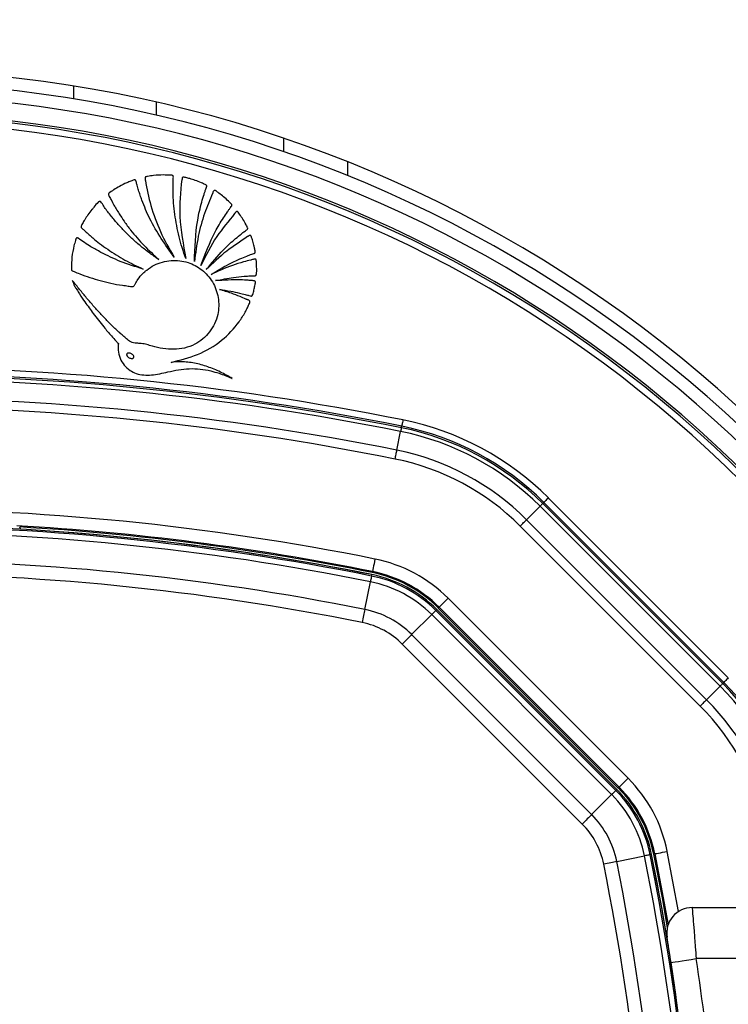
# Model space of a CAD drawing. Header units: millimetres. Extents: x 20 to 26560, y 16 to 17993.
# Tile 70 of 95: x 9122 to 9233, y 13320 to 13474. Entities that reach past the tile are written whole.
import ezdxf

# ---------------------------------------------------------------- set-up
doc = ezdxf.new("R2010")
doc.units = ezdxf.units.MM
doc.layers.add('COMPONENT_GEOMETRY', color=7, linetype='Continuous')
doc.styles.add('SLDTEXTSTYLE0', font='TXT', dxfattribs={"width": 0.75})
doc.dimstyles.new('SLDDIMSTYLE0', dxfattribs={"dimtxt": 150, "dimasz": 6.604, "dimexe": 0, "dimexo": 0.0625, "dimgap": 37.5, "dimtad": 0, "dimtih": 1, "dimtoh": 1, "dimdec": 0, "dimlfac": 0.5, "dimrnd": 1e-09, "dimzin": 12, "dimdsep": 46, "dimtxsty": 'SLDTEXTSTYLE0', "dimsah": 1, "dimcen": 0.09, "dimadec": 0, "dimazin": 3, "dimtfac": 1, "dimtdec": 0, "dimtofl": 0, "dimtmove": 0, "dimatfit": 3, "dimfxl": 1, "dimfrac": 2, "dimtolj": 1, "dimtzin": 12, "dimarcsym": 0})

# ---------------------------------------------------------------- blocks, each defined once
blk = doc.blocks.new('_D')
at = {"layer": 'COMPONENT_GEOMETRY', "color": 7, "ltscale": 2}
for p, q in [((1221.17, 13266.97), (1221.17, 17923.1)), ((16975.75, 13266.97), (16975.75, 17923.1)), ((1221.17, 17916.75), (8876.79, 17916.75)), ((16975.75, 17916.75), (9320.13, 17916.75))]:
    blk.add_line(p, q, dxfattribs=at)
for points in [[(1221.17, 17916.75), (1227.77, 17915.73), (1227.77, 17917.77)], [(16975.75, 17916.75), (16969.15, 17917.77), (16969.15, 17915.73)]]:
    blk.add_solid(points, dxfattribs=at)
at = {"layer": 'COMPONENT_GEOMETRY', "color": 7, "ltscale": 2, "insert": (8876.79, 17991.05), "char_height": 150, "attachment_point": 1, "style": 'SLDTEXTSTYLE0'}
blk.add_mtext('7877', dxfattribs=at)

msp = doc.modelspace()

# ---------------------------------------------------------------- linework, layer by layer
at = {"color": 8, "linetype": 'Continuous', "lineweight": 25, "ltscale": 2}
for p, q in [((9130.46, 13463.88), (9130.46, 13461.86)), ((9173.46, 13451.99), (9173.46, 13449.84)), ((9225.45, 13334.32), (9223.67, 13343.76))]:
    msp.add_line(p, q, dxfattribs=at)
at = {"color": 7, "linetype": 'Continuous', "lineweight": 25, "ltscale": 2}
for p, q in [((9143.46, 13461.36), (9143.46, 13459.3)), ((9163.46, 13453.57), (9163.46, 13455.69)), ((9181.23, 13406.72), (9181.82, 13409.66)), ((9181.93, 13410.23), (9181.98, 13410.48)), ((9233.25, 13370.98), (9205, 13399.23)), ((9201.59, 13395.81), (9203.71, 13397.93)), ((9203.71, 13397.93), (9231.96, 13369.68)), ((9204.12, 13398.34), (9204.3, 13398.52)), ((9232.37, 13370.09), (9204.12, 13398.34)), ((9204.3, 13398.52), (9232.55, 13370.27)), ((9229.84, 13367.56), (9201.59, 13395.81)), ((9200.59, 13394.81), (9228.84, 13366.56)), ((9177.25, 13386.97), (9177.3, 13387.19)), ((9177.36, 13387.51), (9177.4, 13387.68)), ((9176.2, 13381.71), (9177.07, 13386.07)), ((9187.85, 13382.08), (9189.27, 13383.49)), ((9217.52, 13355.24), (9189.27, 13383.49)), ((9187.73, 13381.95), (9187.85, 13382.08)), ((9187.73, 13381.95), (9215.98, 13353.7)), ((9187.85, 13382.08), (9216.1, 13353.83)), ((9183.55, 13377.77), (9186.69, 13380.92)), ((9214.94, 13352.67), (9186.69, 13380.92)), ((9187.34, 13381.56), (9187.5, 13381.72)), ((9187.34, 13381.56), (9215.59, 13353.31)), ((9215.75, 13353.47), (9187.5, 13381.72)), ((9183.55, 13377.77), (9211.8, 13349.52)), ((9210.33, 13348.05), (9182.08, 13376.3)), ((9229.84, 13367.56), (9231.96, 13369.68)), ((9232.37, 13370.09), (9232.55, 13370.27)), ((9216.1, 13353.83), (9217.52, 13355.24)), ((9211.8, 13349.52), (9214.94, 13352.67)), ((9215.59, 13353.31), (9215.75, 13353.47)), ((9215.98, 13353.7), (9216.1, 13353.83)), ((9221, 13343.23), (9221.21, 13343.27)), ((9221.53, 13343.34), (9221.71, 13343.37)), ((9215.74, 13342.17), (9220.1, 13343.05)), ((9227.58, 13334.93), (9248.03, 13334.93)), ((9224.84, 13322.41), (9224.26, 13326.33)), ((9248.03, 13326.93), (9228.21, 13326.93))]:
    msp.add_line(p, q, dxfattribs=at)
at = {"color": 7, "linetype": 'Continuous', "lineweight": 25, "ltscale": 2, "flags": 128}
for points in [[(9182.18, 13411.46), (9182.14, 13411.27), (9182.1, 13411.09), (9182.07, 13410.92), (9182.04, 13410.78), (9182.02, 13410.65), (9182, 13410.56), (9181.99, 13410.5), (9181.98, 13410.48)], [(9181.93, 13410.23), (9181.93, 13410.22), (9181.92, 13410.19), (9181.91, 13410.14), (9181.9, 13410.07), (9181.88, 13409.99), (9181.86, 13409.89), (9181.84, 13409.78), (9181.82, 13409.66)], [(9180.95, 13405.33), (9180.99, 13405.52), (9181.02, 13405.71), (9181.06, 13405.9), (9181.1, 13406.08), (9181.13, 13406.26), (9181.17, 13406.42), (9181.2, 13406.57), (9181.23, 13406.72)], [(9205, 13399.23), (9204.87, 13399.09), (9204.74, 13398.96), (9204.62, 13398.84), (9204.51, 13398.73), (9204.43, 13398.65), (9204.36, 13398.58), (9204.32, 13398.54), (9204.3, 13398.52)], [(9204.12, 13398.34), (9204.11, 13398.33), (9204.09, 13398.31), (9204.05, 13398.27), (9204.01, 13398.23), (9203.95, 13398.17), (9203.88, 13398.1), (9203.8, 13398.02), (9203.71, 13397.93)], [(9200.59, 13394.81), (9200.72, 13394.95), (9200.86, 13395.08), (9201, 13395.22), (9201.13, 13395.35), (9201.25, 13395.47), (9201.37, 13395.59), (9201.48, 13395.7), (9201.59, 13395.81)], [(9177.79, 13389.64), (9177.72, 13389.26), (9177.64, 13388.9), (9177.58, 13388.56), (9177.52, 13388.26), (9177.47, 13388.02), (9177.43, 13387.84), (9177.41, 13387.72), (9177.4, 13387.68)], [(9177.25, 13386.97), (9177.25, 13386.95), (9177.24, 13386.9), (9177.23, 13386.83), (9177.21, 13386.72), (9177.18, 13386.6), (9177.15, 13386.44), (9177.11, 13386.27), (9177.07, 13386.07)], [(9176.2, 13381.71), (9176.16, 13381.5), (9176.11, 13381.27), (9176.06, 13381.03), (9176.01, 13380.77), (9175.96, 13380.5), (9175.9, 13380.23), (9175.84, 13379.95), (9175.79, 13379.67)], [(9187.34, 13381.56), (9187.33, 13381.55), (9187.29, 13381.51), (9187.24, 13381.46), (9187.17, 13381.39), (9187.07, 13381.29), (9186.96, 13381.18), (9186.84, 13381.06), (9186.69, 13380.92)], [(9183.55, 13377.77), (9183.4, 13377.62), (9183.23, 13377.45), (9183.06, 13377.28), (9182.87, 13377.09), (9182.68, 13376.9), (9182.48, 13376.7), (9182.28, 13376.5), (9182.08, 13376.3)], [(9232.37, 13370.09), (9232.36, 13370.08), (9232.34, 13370.06), (9232.3, 13370.02), (9232.26, 13369.98), (9232.2, 13369.92), (9232.13, 13369.85), (9232.05, 13369.77), (9231.96, 13369.68)], [(9233.25, 13370.98), (9233.12, 13370.84), (9232.99, 13370.71), (9232.87, 13370.59), (9232.76, 13370.48), (9232.67, 13370.4), (9232.61, 13370.33), (9232.56, 13370.29), (9232.55, 13370.27)], [(9229.84, 13367.56), (9229.73, 13367.46), (9229.62, 13367.34), (9229.5, 13367.22), (9229.38, 13367.1), (9229.25, 13366.97), (9229.11, 13366.83), (9228.97, 13366.7), (9228.84, 13366.56)], [(9215.59, 13353.31), (9215.58, 13353.3), (9215.54, 13353.27), (9215.49, 13353.21), (9215.42, 13353.14), (9215.32, 13353.05), (9215.21, 13352.94), (9215.09, 13352.81), (9214.94, 13352.67)], [(9211.8, 13349.52), (9211.65, 13349.37), (9211.48, 13349.2), (9211.31, 13349.03), (9211.12, 13348.84), (9210.93, 13348.65), (9210.73, 13348.45), (9210.53, 13348.25), (9210.33, 13348.05)], [(9221, 13343.23), (9220.98, 13343.22), (9220.93, 13343.21), (9220.85, 13343.2), (9220.75, 13343.18), (9220.62, 13343.15), (9220.47, 13343.12), (9220.3, 13343.09), (9220.1, 13343.05)], [(9221.53, 13343.34), (9222.85, 13336.48), (9223.68, 13331.81)], [(9221.71, 13343.37), (9221.75, 13343.38), (9221.87, 13343.4), (9222.05, 13343.44), (9222.29, 13343.49), (9222.59, 13343.55), (9222.92, 13343.61), (9223.29, 13343.69), (9223.67, 13343.76)], [(9221.71, 13343.37), (9223.03, 13336.45), (9223.79, 13332.21)], [(9215.74, 13342.17), (9215.53, 13342.13), (9215.3, 13342.08), (9215.05, 13342.03), (9214.8, 13341.98), (9214.53, 13341.93), (9214.26, 13341.87), (9213.98, 13341.82), (9213.7, 13341.76)], [(9224.26, 13326.33), (9224.33, 13326.34), (9224.56, 13326.37), (9224.92, 13326.43), (9225.41, 13326.5), (9226.01, 13326.6), (9226.7, 13326.7), (9227.44, 13326.81), (9228.21, 13326.93)]]:
    msp.add_lwpolyline(points, dxfattribs=at)
at = {"color": 7, "linetype": 'Continuous', "lineweight": 25, "ltscale": 4}
for centre, radius, start, end in [((9098.46, 13264.43), 202, 20.4268, 159.5732), ((9098.46, 13264.43), 200, 20.6403, 159.3597), ((9098.46, 13264.43), 198, 20.8585, 159.1415), ((9098.46, 13264.43), 195.21, 21.1709, 158.8291), ((9098.46, 12995.03), 424.76, 78.6328, 101.3672), ((9098.46, 12995.03), 423.76, 78.6328, 101.3672), ((9098.46, 12995.03), 423.51, 78.6328, 101.3672), ((9098.46, 12995.03), 422.92, 78.6328, 101.3672), ((9098.46, 12995.03), 419.92, 78.6328, 101.3672), ((9098.46, 12995.03), 418.51, 78.6328, 101.3672), ((9173.36, 13367.58), 44.76, 45, 78.6328), ((9173.36, 13367.58), 42.92, 45, 78.6328), ((9173.36, 13367.58), 43.51, 45, 78.6328), ((9173.36, 13367.58), 43.76, 45, 78.6328), ((9173.36, 13367.58), 39.92, 45, 78.6328), ((9173.36, 13367.58), 38.51, 45, 78.6328), ((9098.46, 12995.03), 402.5, 78.6328, 101.3672), ((9098.46, 12995.03), 399.78, 78.6328, 101.3672), ((9098.46, 12995.03), 400, 78.6328, 88.6615), ((9098.46, 12995.03), 400.5, 78.6328, 86.6948), ((9098.46, 12995.03), 400.33, 78.6328, 86.626), ((9119.95, 13393.45), 2.4, 21.4186, 30.3795), ((9098.46, 12995.03), 398.86, 78.6328, 101.3672), ((9098.46, 12995.03), 400, 78.6328, 85.8526), ((9173.36, 13367.58), 22.5, 45, 78.6328), ((9098.46, 12995.03), 394.42, 78.6328, 101.3672), ((9098.46, 12995.03), 392.33, 78.6328, 101.3672), ((9173.36, 13367.58), 19.78, 45, 78.6328), ((9173.36, 13367.58), 20, 45, 78.6328), ((9173.36, 13367.58), 20.33, 45, 78.6328), ((9173.36, 13367.58), 20.5, 45, 78.6328), ((9173.36, 13367.58), 18.86, 45, 78.6328), ((9173.36, 13367.58), 14.42, 45, 78.6328), ((9173.36, 13367.58), 12.33, 45, 78.6328), ((9201.61, 13339.33), 42.92, 11.3672, 45), ((9201.61, 13339.33), 43.51, 11.3672, 45), ((9201.61, 13339.33), 43.76, 11.3672, 45), ((9201.61, 13339.33), 38.51, 11.3672, 45), ((9201.61, 13339.33), 39.92, 11.3672, 45), ((9201.61, 13339.33), 22.5, 11.3672, 45), ((9201.61, 13339.33), 18.86, 11.3672, 45), ((9201.61, 13339.33), 19.78, 11.3672, 45), ((9201.61, 13339.33), 20, 11.3672, 45), ((9201.61, 13339.33), 20.33, 11.3672, 45), ((9201.61, 13339.33), 20.5, 11.3672, 45), ((9201.61, 13339.33), 14.42, 11.3672, 45), ((9201.61, 13339.33), 12.33, 11.3672, 45), ((8829.06, 13264.43), 399.78, 348.6328, 11.3672), ((8829.06, 13264.43), 400, 1.3385, 11.3672), ((8829.06, 13264.43), 400, 4.1474, 11.3672), ((8829.06, 13264.43), 392.33, 348.6328, 11.3672), ((8829.06, 13264.43), 394.42, 348.6328, 11.3672), ((8829.06, 13264.43), 398.86, 348.6328, 11.3672), ((9227.58, 13330.93), 4, 90, 189.2779), ((8828.86, 13265.8), 404, 2.9276, 8.7036)]:
    msp.add_arc(centre, radius, start, end, dxfattribs=at)
at = {"color": 8, "linetype": 'Continuous', "lineweight": 25, "ltscale": 4}
for radius, start, end in [(194.87, 21.2097, 158.7903), (193.87, 21.3244, 158.6756)]:
    msp.add_arc((9098.46, 13264.43), radius, start, end, dxfattribs=at)
at = {"color": 7, "linetype": 'Continuous', "lineweight": 25, "ltscale": 2}
for points, knots in [([(9148.1, 13436.81), (9147.9, 13437.37), (9147.5, 13438.5), (9147.03, 13440.22), (9146.65, 13441.97), (9146.36, 13443.73), (9146.17, 13445.51), (9146.08, 13447.29), (9146.11, 13448.6), (9146.11, 13449.4), (9146.16, 13449.63), (9146.12, 13449.76), (9146.07, 13449.81), (9145.96, 13449.87), (9145.44, 13449.87), (9144.46, 13449.94), (9143.23, 13449.85), (9142.33, 13449.73), (9141.91, 13449.65), (9141.78, 13449.6), (9141.73, 13449.55), (9141.7, 13449.48), (9141.69, 13449.37), (9141.71, 13449.26), (9141.73, 13449.16), (9141.74, 13449.1), (9141.74, 13449.07), (9141.75, 13449.06), (9141.75, 13449.06), (9141.75, 13449.05), (9141.75, 13449.05), (9141.75, 13449.05), (9141.75, 13449.05), (9141.96, 13447.72), (9142.57, 13445), (9144.03, 13440.91), (9145.51, 13438.32), (9146.27, 13436.99)], [0, 0, 0, 0, 0.057425, 0.114826, 0.172211, 0.229592, 0.286977, 0.344377, 0.401806, 0.412893, 0.421478, 0.424076, 0.425858, 0.427738, 0.436262, 0.474569, 0.523369, 0.554574, 0.56231, 0.564903, 0.567089, 0.56915, 0.572812, 0.576881, 0.580591, 0.582187, 0.582872, 0.58317, 0.5833, 0.583357, 0.583382, 0.583393, 0.583398, 0.583402, 0.713102, 0.851979, 1, 1, 1, 1]), ([(9146.27, 13436.99), (9144.89, 13438.95), (9142.9, 13441.77), (9141.47, 13445.22), (9140.93, 13446.73), (9140.68, 13447.51), (9140.44, 13448.22), (9140.36, 13448.73), (9140.26, 13449), (9140.2, 13449.11), (9140.08, 13449.16), (9139.83, 13449.11), (9139.43, 13448.92), (9138.64, 13448.62), (9137.76, 13448.17), (9136.93, 13447.69), (9136.41, 13447.31), (9136.08, 13447.14), (9135.96, 13446.98), (9135.93, 13446.85), (9136.08, 13446.52), (9136.39, 13445.98), (9136.77, 13445.27), (9137.21, 13444.52), (9137.73, 13443.67), (9138.47, 13442.55), (9139.72, 13440.86), (9141.49, 13438.8), (9143.08, 13437.35), (9143.87, 13436.63)], [0, 0, 0, 0, 0.226718, 0.326617, 0.352803, 0.378996, 0.405201, 0.423578, 0.427974, 0.432067, 0.43542, 0.439009, 0.455509, 0.47762, 0.518825, 0.549936, 0.567789, 0.580796, 0.58381, 0.586672, 0.592895, 0.616517, 0.647493, 0.669087, 0.698685, 0.742291, 0.796477, 0.898237, 1, 1, 1, 1]), ([(9149.46, 13436.32), (9149.53, 13438.51), (9149.62, 13441.66), (9150.44, 13445.14), (9150.87, 13446.62), (9151.12, 13447.34), (9151.24, 13447.77), (9151.39, 13448.05), (9151.38, 13448.22), (9151.3, 13448.33), (9151.02, 13448.47), (9150.43, 13448.72), (9149.62, 13449.05), (9148.8, 13449.32), (9148.22, 13449.47), (9147.89, 13449.56), (9147.72, 13449.59), (9147.61, 13449.57), (9147.54, 13449.48), (9147.52, 13449.38), (9147.51, 13449.3), (9147.5, 13449.24), (9147.5, 13449.22), (9147.49, 13449.21), (9147.49, 13449.21), (9147.49, 13449.2), (9147.49, 13449.2), (9147.49, 13449.2), (9147.49, 13449.2), (9147.21, 13447.28), (9146.93, 13443.09), (9147.69, 13438.99), (9148.1, 13436.81)], [0, 0, 0, 0, 0.225553, 0.324918, 0.368667, 0.38586, 0.403056, 0.414899, 0.417663, 0.420662, 0.427984, 0.450147, 0.487433, 0.517652, 0.539746, 0.549342, 0.553136, 0.557092, 0.560365, 0.563982, 0.567438, 0.568972, 0.56964, 0.569931, 0.570059, 0.570115, 0.57014, 0.57015, 0.570155, 0.570159, 0.77153, 1, 1, 1, 1]), ([(9150.48, 13435.7), (9151.15, 13437.5), (9152.13, 13440.1), (9153.74, 13442.79), (9154.49, 13443.93), (9154.87, 13444.47), (9155.09, 13444.8), (9155.28, 13445), (9155.33, 13445.15), (9155.33, 13445.22), (9155.3, 13445.29), (9155.22, 13445.39), (9155.04, 13445.56), (9154.64, 13445.95), (9154.06, 13446.48), (9153.39, 13446.99), (9152.98, 13447.32), (9152.76, 13447.46), (9152.68, 13447.49), (9152.6, 13447.5), (9152.54, 13447.47), (9152.44, 13447.38), (9152.38, 13447.24), (9152.33, 13447.11), (9152.31, 13447.06), (9152.3, 13447.04), (9152.3, 13447.03), (9152.3, 13447.03), (9152.3, 13447.02), (9152.3, 13447.02), (9152.3, 13447.02), (9152.3, 13447.02), (9151.87, 13445.97), (9150.93, 13443.8), (9149.95, 13440.21), (9149.63, 13437.65), (9149.46, 13436.32)], [0, 0, 0, 0, 0.221217, 0.318628, 0.36153, 0.378392, 0.39526, 0.406999, 0.409707, 0.412374, 0.415346, 0.417923, 0.427889, 0.443092, 0.483276, 0.518157, 0.540036, 0.544161, 0.547903, 0.550197, 0.552664, 0.555264, 0.565387, 0.569719, 0.571381, 0.572047, 0.572325, 0.572445, 0.572497, 0.57252, 0.57253, 0.572534, 0.572538, 0.702949, 0.845438, 1, 1, 1, 1]), ([(9143.87, 13436.63), (9143.39, 13436.96), (9142.44, 13437.61), (9141.08, 13438.67), (9139.77, 13439.81), (9138.53, 13441.01), (9137.34, 13442.28), (9136.25, 13443.62), (9135.35, 13444.73), (9134.93, 13445.51), (9134.69, 13445.73), (9134.63, 13445.76), (9134.55, 13445.76), (9134.45, 13445.72), (9134.12, 13445.44), (9133.79, 13444.99), (9133.23, 13444.34), (9132.74, 13443.69), (9132.33, 13443.05), (9132.06, 13442.59), (9131.89, 13442.27), (9131.72, 13442.03), (9131.64, 13441.83), (9131.67, 13441.71), (9131.78, 13441.53), (9132.09, 13441.3), (9132.48, 13440.93), (9132.97, 13440.49), (9133.65, 13439.9), (9134.62, 13439.12), (9136.26, 13437.92), (9138.52, 13436.5), (9140.44, 13435.6), (9141.4, 13435.15)], [0, 0, 0, 0, 0.05771, 0.11539, 0.173053, 0.230709, 0.288371, 0.346051, 0.403765, 0.431524, 0.433822, 0.435859, 0.437913, 0.441817, 0.446383, 0.480892, 0.497729, 0.531857, 0.561891, 0.573691, 0.58549, 0.597662, 0.603357, 0.606248, 0.609835, 0.624207, 0.643874, 0.663907, 0.689821, 0.73464, 0.787656, 0.89382, 1, 1, 1, 1]), ([(9151.31, 13435.06), (9152.19, 13436.12), (9153.54, 13437.77), (9155.4, 13439.51), (9156.49, 13440.41), (9157.15, 13440.96), (9157.57, 13441.21), (9157.76, 13441.39), (9157.8, 13441.45), (9157.82, 13441.5), (9157.82, 13441.56), (9157.78, 13441.66), (9157.69, 13441.85), (9157.45, 13442.3), (9157.09, 13442.96), (9156.64, 13443.61), (9156.37, 13444.01), (9156.25, 13444.15), (9156.2, 13444.19), (9156.15, 13444.2), (9156.09, 13444.2), (9155.98, 13444.15), (9155.89, 13444.04), (9155.81, 13443.93), (9155.77, 13443.89), (9155.76, 13443.87), (9155.75, 13443.87), (9155.75, 13443.86), (9155.75, 13443.86), (9155.75, 13443.86), (9155.75, 13443.86), (9155.75, 13443.86), (9154.83, 13442.65), (9152.68, 13440.19), (9151.24, 13437.26), (9150.48, 13435.7)], [0, 0, 0, 0, 0.181563, 0.281452, 0.336765, 0.368324, 0.39543, 0.400295, 0.402716, 0.404775, 0.406734, 0.41078, 0.419527, 0.434462, 0.477332, 0.519899, 0.538335, 0.541449, 0.544399, 0.546346, 0.548841, 0.551627, 0.562442, 0.56711, 0.56892, 0.56965, 0.569956, 0.570088, 0.570145, 0.570171, 0.570182, 0.570186, 0.570191, 0.771131, 1, 1, 1, 1]), ([(9141.4, 13435.15), (9140.2, 13435.52), (9137.92, 13436.22), (9135.22, 13437.5), (9133.38, 13438.54), (9132.19, 13439.28), (9131.51, 13439.77), (9131.13, 13440.04), (9131.04, 13440.05), (9130.98, 13440.05), (9130.91, 13440), (9130.86, 13439.92), (9130.82, 13439.79), (9130.76, 13439.56), (9130.65, 13439.22), (9130.43, 13438.35), (9130.18, 13437.03), (9130.15, 13435.83), (9130.14, 13435.23)], [0, 0, 0, 0, 0.229182, 0.431713, 0.540852, 0.613251, 0.685772, 0.694462, 0.697029, 0.701156, 0.704892, 0.711452, 0.71865, 0.729129, 0.755851, 0.782573, 0.891295, 1, 1, 1, 1]), ([(9152.06, 13434.3), (9152.97, 13434.86), (9154.45, 13435.75), (9156.35, 13436.65), (9157.58, 13437.15), (9158.29, 13437.43), (9158.71, 13437.56), (9158.88, 13437.61), (9158.94, 13437.66), (9158.97, 13437.69), (9159, 13437.74), (9159.01, 13437.82), (9158.98, 13437.95), (9158.94, 13438.15), (9158.88, 13438.48), (9158.75, 13439.02), (9158.59, 13439.62), (9158.44, 13440.1), (9158.35, 13440.31), (9158.3, 13440.39), (9158.23, 13440.42), (9158.15, 13440.43), (9158.05, 13440.39), (9157.95, 13440.34), (9157.87, 13440.28), (9157.82, 13440.25), (9157.8, 13440.24), (9157.79, 13440.23), (9157.79, 13440.23), (9157.79, 13440.23), (9157.79, 13440.23), (9157.79, 13440.23), (9157.79, 13440.23), (9156.7, 13439.46), (9154.33, 13438.02), (9152.34, 13436.08), (9151.31, 13435.06)], [0, 0, 0, 0, 0.165667, 0.266279, 0.325785, 0.370092, 0.3852, 0.394149, 0.39629, 0.398331, 0.400329, 0.40485, 0.409547, 0.422042, 0.435841, 0.460922, 0.507787, 0.532655, 0.538534, 0.542969, 0.546556, 0.550022, 0.555764, 0.56218, 0.567864, 0.570218, 0.571206, 0.57163, 0.571814, 0.571894, 0.57193, 0.571945, 0.571952, 0.571958, 0.777413, 1, 1, 1, 1]), ([(9130.14, 13435.23), (9130.13, 13435.16), (9130.13, 13435.07), (9130.16, 13434.96), (9130.22, 13434.89), (9130.36, 13434.82), (9130.77, 13434.67), (9131.66, 13434.29), (9133.57, 13433.62), (9135.82, 13433.02), (9137.84, 13432.62), (9138.99, 13432.52), (9139.57, 13432.35), (9139.94, 13432.45), (9140.05, 13432.62), (9140.24, 13432.98), (9140.62, 13433.66), (9141.16, 13434.28), (9141.66, 13434.75), (9142.21, 13435.21), (9143.5, 13436.04), (9145.75, 13436.66), (9148.43, 13436.34), (9150.71, 13435.12), (9152.42, 13433.18), (9153.34, 13430.69), (9153.27, 13427.85), (9151.99, 13425.14), (9149.52, 13423.04), (9146.2, 13422.32), (9143.64, 13422.79), (9141.99, 13423.3), (9141.16, 13423.47), (9140.31, 13423.49), (9139.45, 13423.64), (9138.81, 13424.21), (9138.32, 13424.61), (9138, 13424.89), (9137.86, 13425.01), (9137.8, 13425.07), (9137.77, 13425.09), (9137.76, 13425.1), (9137.75, 13425.11), (9137.75, 13425.11), (9137.75, 13425.11), (9137.32, 13425.49), (9136.48, 13426.29), (9135.27, 13427.52), (9134.09, 13428.8), (9132.95, 13430.1), (9131.84, 13431.43), (9130.95, 13432.52), (9130.44, 13433.17), (9130.28, 13433.36)], [0, 0, 0, 0, 0.003297, 0.004451, 0.006013, 0.007636, 0.011934, 0.027751, 0.05586, 0.112253, 0.143271, 0.15814, 0.169338, 0.172814, 0.176033, 0.179185, 0.193339, 0.214275, 0.219972, 0.226844, 0.249998, 0.295821, 0.339794, 0.380454, 0.421963, 0.465245, 0.509563, 0.559447, 0.609407, 0.66537, 0.721796, 0.736556, 0.751316, 0.763526, 0.779318, 0.792631, 0.805356, 0.811072, 0.813587, 0.814694, 0.815181, 0.815395, 0.815489, 0.815531, 0.815549, 0.815563, 0.84418, 0.872842, 0.901542, 0.930254, 0.95894, 0.98755, 1, 1, 1, 1]), ([(9152.78, 13433.33), (9153.71, 13433.51), (9155.2, 13433.81), (9157.03, 13434), (9158.1, 13434.07), (9158.67, 13434.09), (9158.96, 13434.08), (9159.09, 13434.13), (9159.14, 13434.19), (9159.16, 13434.24), (9159.18, 13434.37), (9159.22, 13434.63), (9159.23, 13435.15), (9159.21, 13435.72), (9159.19, 13436.21), (9159.17, 13436.46), (9159.15, 13436.57), (9159.13, 13436.62), (9159.1, 13436.66), (9159.04, 13436.7), (9158.93, 13436.71), (9158.68, 13436.66), (9158.08, 13436.51), (9156.94, 13436.21), (9154.83, 13435.54), (9153.16, 13434.8), (9152.06, 13434.3)], [0, 0, 0, 0, 0.173667, 0.277701, 0.336774, 0.369433, 0.380571, 0.39028, 0.392921, 0.395812, 0.399928, 0.415801, 0.44496, 0.493446, 0.520916, 0.534753, 0.538746, 0.542044, 0.544886, 0.547523, 0.554857, 0.56349, 0.595044, 0.666572, 0.779172, 1, 1, 1, 1]), ([(9130.28, 13433.36), (9130.39, 13433.06), (9130.57, 13432.56), (9131.01, 13431.89), (9131.54, 13431.04), (9132.39, 13429.78), (9133.65, 13428.04), (9135.04, 13426.27), (9136.26, 13424.83), (9136.96, 13424.03), (9137.3, 13423.68), (9137.39, 13423.57), (9137.44, 13423.51), (9137.47, 13423.48), (9137.49, 13423.46), (9137.52, 13423.43), (9137.51, 13423.37), (9137.5, 13423.28), (9137.47, 13423.11), (9137.47, 13422.88), (9137.47, 13422.65), (9137.48, 13422.51), (9137.48, 13422.45), (9137.48, 13422.42), (9137.49, 13422.41), (9137.49, 13422.4), (9137.49, 13422.4), (9137.49, 13422.4), (9137.49, 13422.4), (9137.52, 13421.97), (9137.72, 13421.13), (9138.38, 13420.04), (9139.27, 13419.22), (9140.7, 13418.52), (9142.8, 13418.41), (9145.52, 13419.09), (9148.07, 13419.56), (9150.34, 13419.5), (9151.9, 13419.21), (9153.22, 13418.83), (9154.3, 13418.45), (9154.99, 13418.16), (9155.35, 13417.98), (9155.38, 13417.97)], [0, 0, 0, 0, 0.02822, 0.047024, 0.072189, 0.117124, 0.182915, 0.263093, 0.318189, 0.351119, 0.358364, 0.361518, 0.363967, 0.364769, 0.365681, 0.366458, 0.368426, 0.370883, 0.374354, 0.383843, 0.39149, 0.394855, 0.396335, 0.396987, 0.397273, 0.3974, 0.397455, 0.39748, 0.39749, 0.397499, 0.435527, 0.473257, 0.509719, 0.541957, 0.613525, 0.690941, 0.79256, 0.84284, 0.893244, 0.933507, 0.964789, 0.996041, 1, 1, 1, 1]), ([(9153.4, 13431.94), (9153.98, 13431.85), (9155.03, 13431.7), (9156.36, 13431.42), (9157.23, 13431.2), (9157.73, 13431.07), (9158.04, 13430.99), (9158.25, 13430.9), (9158.41, 13430.9), (9158.46, 13430.92), (9158.5, 13430.96), (9158.65, 13431.19), (9158.75, 13431.68), (9158.87, 13432.25), (9158.96, 13432.69), (9159.01, 13432.93), (9159.02, 13433.09), (9159.01, 13433.17), (9158.98, 13433.23), (9158.91, 13433.27), (9158.77, 13433.31), (9158.43, 13433.33), (9157.73, 13433.41), (9155.8, 13433.48), (9154.09, 13433.39), (9152.78, 13433.33)], [0, 0, 0, 0, 0.1276982, 0.2301602, 0.2967053, 0.3225419, 0.3418764, 0.3671977, 0.3710424, 0.3747109, 0.3786694, 0.3834918, 0.4343049, 0.4854789, 0.5104065, 0.5314642, 0.5387019, 0.5445656, 0.5490735, 0.5540755, 0.5600709, 0.5802083, 0.6281602, 0.7140573, 1, 1, 1, 1]), ([(9145.79, 13420.5), (9147.2, 13420.86), (9150.03, 13421.56), (9153.75, 13423.74), (9156.09, 13426.23), (9157.26, 13428.07), (9157.69, 13428.91), (9157.89, 13429.32), (9158.01, 13429.6), (9158.13, 13429.82), (9158.18, 13429.99), (9158.16, 13430.09), (9158.1, 13430.18), (9157.97, 13430.26), (9157.8, 13430.33), (9157.65, 13430.38), (9157.25, 13430.54), (9156.47, 13430.89), (9155.1, 13431.41), (9154.02, 13431.74), (9153.4, 13431.94)], [0, 0, 0, 0, 0.202229, 0.40583, 0.591312, 0.672977, 0.708933, 0.723066, 0.737203, 0.751345, 0.758346, 0.76153, 0.764795, 0.773005, 0.782354, 0.789655, 0.796107, 0.841429, 0.909394, 1, 1, 1, 1]), ([(9138.84, 13421.83), (9138.83, 13421.81), (9138.81, 13421.76), (9138.81, 13421.67), (9138.83, 13421.59), (9138.9, 13421.47), (9139.02, 13421.35), (9139.2, 13421.22), (9139.4, 13421.14), (9139.61, 13421.09), (9139.76, 13421.11), (9139.86, 13421.17), (9139.9, 13421.22), (9139.91, 13421.24)], [0, 0, 0, 0, 0.054065, 0.106539, 0.161596, 0.221255, 0.354544, 0.500182, 0.645921, 0.779484, 0.893723, 0.946166, 1, 1, 1, 1]), ([(9139.91, 13421.24), (9139.92, 13421.27), (9139.95, 13421.32), (9139.94, 13421.44), (9139.88, 13421.58), (9139.73, 13421.73), (9139.55, 13421.85), (9139.35, 13421.94), (9139.15, 13421.98), (9138.99, 13421.96), (9138.89, 13421.9), (9138.86, 13421.86), (9138.84, 13421.83)], [0, 0, 0, 0, 0.054156, 0.106755, 0.220929, 0.354229, 0.499768, 0.645408, 0.778969, 0.893406, 0.946007, 1, 1, 1, 1]), ([(9155.38, 13417.97), (9154.77, 13418.32), (9153.53, 13419.03), (9151.55, 13419.85), (9149.47, 13420.43), (9147.7, 13420.62), (9146.47, 13420.6), (9145.96, 13420.53), (9145.79, 13420.5)], [0, 0, 0, 0, 0.2097839, 0.4229329, 0.6357613, 0.8467437, 0.9511526, 1, 1, 1, 1]), ([(9227.58, 13334.93), (9227.58, 13334.85), (9227.6, 13334.67), (9227.71, 13333.32), (9227.87, 13331.33), (9228.05, 13329.07), (9228.16, 13327.55), (9228.21, 13326.93)], [0, 0, 0, 0, 0.212247, 0.424029, 0.636454, 0.850955, 1, 1, 1, 1]), ([(9224.26, 13326.33), (9224.21, 13326.63), (9224.09, 13327.39), (9223.92, 13328.5), (9223.76, 13329.49), (9223.65, 13330.16), (9223.64, 13330.24), (9223.63, 13330.29)], [0, 0, 0, 0, 0.148934, 0.363358, 0.575805, 0.787672, 1, 1, 1, 1])]:
    msp.add_open_spline(points, degree=3, knots=knots, dxfattribs=at)

# ---------------------------------------------------------------- dimensions: what is measured, and where the dimension line sits
at = {"layer": 'COMPONENT_GEOMETRY', "color": 7, "ltscale": 2}
dim = msp.add_linear_dim(base=(16975.75, 17916.75), p1=(1221.17, 13264.43), p2=(16975.75, 13264.43), angle=0, dimstyle='SLDDIMSTYLE0', dxfattribs=at)
dim.commit()
dim.dimension.update_dxf_attribs({"geometry": '_D', "text_midpoint": (9098.46, 17916.75), "dimtype": 160})

doc.saveas('drawing.dxf')
